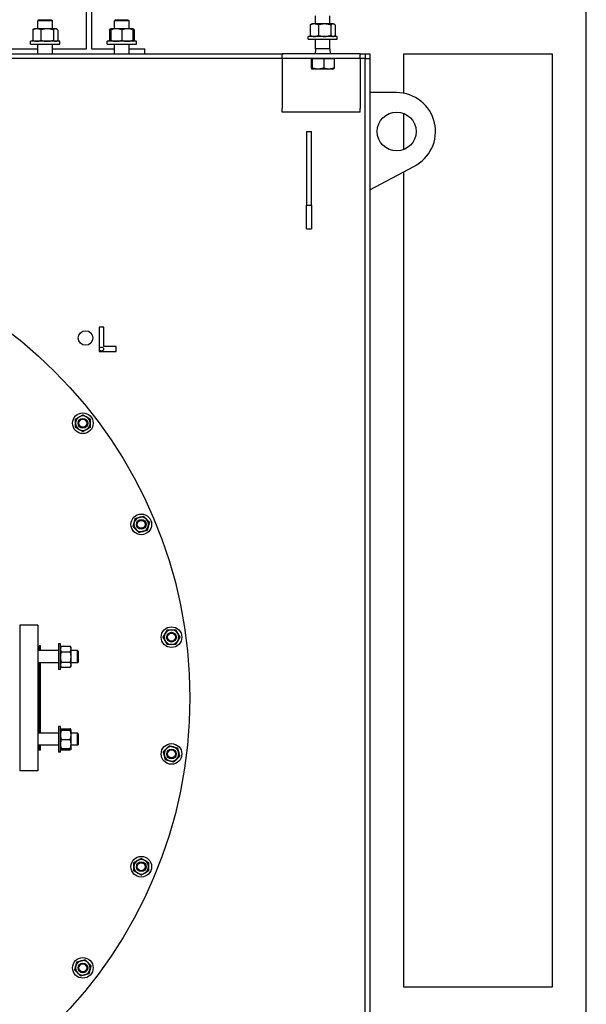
# Model space of a CAD drawing. Header units: inches. Extents: x 24 to 1128, y -74 to 748.
# Tile 70 of 256: x 324 to 353, y 202 to 252. Entities that reach past the tile are written whole.
import ezdxf

# ---------------------------------------------------------------- set-up
doc = ezdxf.new("R2010")
doc.units = ezdxf.units.IN
doc.header["$LTSCALE"] = 32
doc.header["$MEASUREMENT"] = 0
doc.layers.add('Visible (ANSI)', color=7, linetype='Continuous', lineweight=30)

msp = doc.modelspace()

# ---------------------------------------------------------------- linework, layer by layer
at = {"layer": 'Visible (ANSI)'}
for p, q in [((352.96614, 154.93966), (352.96614, 308.80516)), ((327.27864, 250.86766), (327.27864, 253.61766)), ((327.52864, 253.61766), (327.52864, 250.86766)), ((324.83999, 252.36766), (324.77864, 252.30816)), ((324.77864, 251.89926), (324.77864, 252.30816)), ((325.52864, 252.30816), (324.77864, 252.30816)), ((324.83999, 252.36766), (325.4673, 252.36766)), ((325.4673, 252.36766), (325.52864, 252.30816)), ((325.52864, 251.89926), (325.52864, 252.30816)), ((328.77749, 252.36766), (328.71614, 252.30816)), ((328.71614, 251.89926), (328.71614, 252.30816)), ((329.46614, 252.30816), (328.71614, 252.30816)), ((328.77749, 252.36766), (329.4048, 252.36766)), ((329.4048, 252.36766), (329.46614, 252.30816)), ((329.46614, 251.89926), (329.46614, 252.30816)), ((338.85064, 252.14926), (338.81515, 252.12877)), ((338.98326, 252.14926), (338.85064, 252.14926)), ((339.51237, 252.14926), (338.98326, 252.14926)), ((339.03814, 252.14926), (339.03814, 252.55816)), ((339.94226, 252.14926), (339.51237, 252.14926)), ((339.78814, 252.14926), (339.78814, 252.55816)), ((339.97564, 252.14926), (339.94226, 252.14926)), ((339.97564, 252.14926), (340.01114, 252.12877)), ((324.51431, 251.84902), (324.51431, 251.3085)), ((324.59114, 251.89926), (324.55565, 251.87877)), ((324.72376, 251.89926), (324.59114, 251.89926)), ((325.25287, 251.89926), (324.72376, 251.89926)), ((324.93321, 251.84902), (324.93321, 251.3085)), ((325.68276, 251.89926), (325.25287, 251.89926)), ((325.57254, 251.84902), (325.57254, 251.3085)), ((325.71614, 251.89926), (325.68276, 251.89926)), ((325.71614, 251.89926), (325.75164, 251.87877)), ((325.79298, 251.84902), (325.79298, 251.3085)), ((328.45181, 251.84902), (328.45181, 251.3085)), ((328.52864, 251.89926), (328.49315, 251.87877)), ((328.80989, 251.89926), (328.52864, 251.89926)), ((328.52864, 251.84902), (328.52864, 251.3085)), ((329.37239, 251.89926), (328.80989, 251.89926)), ((329.09114, 251.84902), (329.09114, 251.3085)), ((329.65364, 251.89926), (329.37239, 251.89926)), ((329.65364, 251.89926), (329.68914, 251.87877)), ((329.65364, 251.84902), (329.65364, 251.3085)), ((329.73048, 251.84902), (329.73048, 251.3085)), ((338.77381, 252.09902), (338.77381, 251.5585)), ((339.19271, 252.09902), (339.19271, 251.5585)), ((339.83204, 252.09902), (339.83204, 251.5585)), ((340.05248, 252.09902), (340.05248, 251.5585)), ((324.40364, 251.11766), (324.40364, 251.25826)), ((325.90364, 251.25826), (324.40364, 251.25826)), ((324.40364, 251.11766), (325.90364, 251.11766)), ((324.59114, 251.25826), (324.55565, 251.27875)), ((324.77864, 250.61766), (324.77864, 251.11766)), ((325.52864, 250.61766), (325.52864, 251.11766)), ((325.71614, 251.25826), (325.75164, 251.27875)), ((325.90364, 251.11766), (325.90364, 251.25826)), ((328.34114, 251.11766), (328.34114, 251.25826)), ((329.84114, 251.25826), (328.34114, 251.25826)), ((328.34114, 251.11766), (329.84114, 251.11766)), ((328.52864, 251.25826), (328.49315, 251.27875)), ((328.71614, 250.61766), (328.71614, 251.11766)), ((329.46614, 250.61766), (329.46614, 251.11766)), ((329.65364, 251.25826), (329.68914, 251.27875)), ((329.84114, 251.11766), (329.84114, 251.25826)), ((338.66314, 251.36766), (338.66314, 251.50826)), ((340.16314, 251.50826), (338.66314, 251.50826)), ((338.66314, 251.36766), (340.16314, 251.36766)), ((338.85064, 251.50826), (338.81515, 251.52875)), ((339.03814, 250.86766), (339.03814, 251.36766)), ((339.78814, 250.86766), (339.78814, 251.36766)), ((339.97564, 251.50826), (340.01114, 251.52875)), ((340.16314, 251.36766), (340.16314, 251.50826)), ((302.84114, 250.61766), (337.34114, 250.61766)), ((321.52864, 250.86766), (324.77864, 250.86766)), ((325.52864, 250.86766), (327.27864, 250.86766)), ((327.52864, 250.86766), (328.71614, 250.86766)), ((329.46614, 250.86766), (330.27864, 250.86766)), ((330.27864, 250.61766), (330.27864, 250.86766)), ((341.34114, 250.61766), (337.34114, 250.61766)), ((337.34114, 250.61766), (337.34114, 250.55766)), ((339.03814, 250.86766), (339.02914, 250.61766)), ((339.78814, 250.86766), (339.03814, 250.86766)), ((339.78814, 250.86766), (339.79714, 250.61766)), ((341.34114, 250.61766), (341.59114, 250.61766)), ((341.34114, 250.61766), (341.34114, 250.55766)), ((341.59114, 250.61766), (341.84114, 250.61766)), ((341.59114, 250.61766), (341.59114, 250.36766)), ((341.84114, 250.61766), (341.84114, 250.36766)), ((343.59114, 250.61766), (351.21614, 250.61766)), ((343.59114, 248.58219), (343.59114, 250.61766)), ((351.21614, 250.61766), (351.21614, 202.61766)), ((337.34114, 250.36766), (302.84114, 250.36766)), ((337.34114, 250.36766), (337.34114, 250.55766)), ((341.34114, 250.36766), (337.34114, 250.36766)), ((337.34114, 250.36766), (337.34114, 249.98766)), ((338.82435, 250.36766), (338.85281, 250.36766)), ((338.82435, 250.36766), (338.82435, 249.8939)), ((338.85064, 250.36766), (338.85064, 250.36766)), ((338.85281, 250.36766), (338.88127, 250.36766)), ((338.88127, 250.36766), (339.17567, 250.36766)), ((338.88127, 250.36766), (338.88127, 249.8939)), ((339.17567, 250.36766), (339.47007, 250.36766)), ((339.47007, 250.36766), (339.47007, 249.8939)), ((339.47007, 250.36766), (339.73601, 250.36766)), ((339.73601, 250.36766), (340.00194, 250.36766)), ((339.97564, 250.36766), (339.97564, 250.36766)), ((340.00194, 250.36766), (340.00194, 249.8939)), ((341.34114, 250.36766), (341.34114, 250.55766)), ((341.59114, 250.36766), (341.34114, 250.36766)), ((341.34114, 250.36766), (341.34114, 249.98766)), ((341.59114, 184.86766), (341.59114, 250.36766)), ((341.59114, 250.36766), (341.84114, 250.36766)), ((341.84114, 250.36766), (341.84114, 184.86766)), ((337.34114, 249.98766), (337.34114, 247.80766)), ((338.85064, 249.84366), (338.84847, 249.84491)), ((338.85064, 249.84366), (338.85281, 249.84366)), ((338.85281, 249.84366), (339.17567, 249.84366)), ((339.17567, 249.84366), (339.73601, 249.84366)), ((339.73601, 249.84366), (339.97564, 249.84366)), ((339.97564, 249.84366), (339.97782, 249.84491)), ((341.34114, 249.98766), (341.34114, 247.80766)), ((343.21614, 248.61766), (341.84114, 248.61766)), ((337.34114, 247.61766), (337.34114, 247.80766)), ((341.34114, 247.61766), (337.34114, 247.61766)), ((341.34114, 247.61766), (341.34114, 247.80766)), ((343.59114, 245.69064), (343.59114, 247.54469)), ((338.59114, 246.61766), (338.84114, 246.61766)), ((338.59114, 246.61766), (338.59114, 242.82453)), ((338.84114, 242.82453), (338.84114, 246.61766)), ((341.84114, 243.61766), (344.10197, 244.82453)), ((343.59114, 202.61766), (343.59114, 244.55185)), ((338.59114, 242.82453), (338.84114, 242.82453)), ((338.59114, 241.61766), (338.59114, 242.82453)), ((338.84114, 242.82453), (338.84114, 241.61766)), ((338.59114, 241.61766), (338.84114, 241.61766)), ((328.17332, 236.55852), (327.92332, 236.55852)), ((327.92332, 236.55852), (327.92332, 235.30852)), ((328.17332, 235.55852), (328.17332, 236.55852)), ((328.79832, 235.55852), (328.17332, 235.55852)), ((328.79832, 235.30852), (328.79832, 235.55852)), ((327.92332, 235.30852), (328.79832, 235.30852)), ((324.78114, 221.24266), (323.84114, 221.24266)), ((323.84114, 221.24266), (323.84114, 213.74266)), ((324.78114, 221.24266), (324.78114, 213.74266)), ((325.93494, 220.27023), (325.84114, 220.27023)), ((325.84114, 220.27023), (325.84114, 218.95773)), ((325.93494, 218.95773), (325.93494, 220.27023)), ((324.84114, 219.99266), (324.78114, 219.99266)), ((325.84114, 219.92648), (324.78114, 219.92648)), ((324.90364, 220.18016), (324.84114, 220.18016)), ((324.84114, 220.18016), (324.84114, 219.92648)), ((324.90364, 219.92648), (324.90364, 220.18016)), ((325.93494, 220.08273), (325.97083, 220.1449)), ((325.97681, 220.15492), (326.44008, 220.15492)), ((325.97681, 219.86813), (326.44008, 219.86813)), ((326.48194, 220.08273), (326.44605, 220.1449)), ((326.48194, 220.01152), (326.48194, 220.08273)), ((326.48194, 219.59766), (326.48194, 220.01152)), ((326.80984, 219.92648), (326.48194, 219.92648)), ((326.84114, 219.89518), (326.80984, 219.92648)), ((326.80984, 219.30148), (326.80984, 219.92648)), ((326.84114, 219.89518), (326.84114, 219.33278)), ((325.84114, 219.30148), (324.78114, 219.30148)), ((324.84114, 219.30148), (324.84114, 215.68384)), ((324.90364, 215.68384), (324.90364, 219.30148)), ((325.97681, 219.32719), (326.44008, 219.32719)), ((326.48194, 219.20012), (326.48194, 219.59766)), ((326.80984, 219.30148), (326.48194, 219.30148)), ((326.84114, 219.33278), (326.80984, 219.30148)), ((325.93494, 218.95773), (325.84114, 218.95773)), ((325.93494, 219.14523), (325.97083, 219.08307)), ((325.97681, 219.07305), (326.44008, 219.07305)), ((326.48194, 219.14523), (326.44605, 219.08307)), ((326.48194, 219.14523), (326.48194, 219.20012)), ((325.84114, 215.68384), (324.78114, 215.68384)), ((325.93494, 216.02759), (325.84114, 216.02759)), ((325.84114, 216.02759), (325.84114, 214.71509)), ((325.93494, 214.71509), (325.93494, 216.02759)), ((325.93494, 215.84009), (325.93511, 215.84038)), ((325.93511, 215.84038), (325.97083, 215.90226)), ((325.97681, 215.91228), (326.44008, 215.91228)), ((325.97681, 215.84923), (326.44008, 215.84923)), ((325.97681, 215.83038), (326.44008, 215.83038)), ((326.48178, 215.84038), (326.44605, 215.90226)), ((326.48194, 215.84009), (326.48178, 215.84038)), ((326.48194, 215.83981), (326.48194, 215.84009)), ((326.48194, 215.59144), (326.48194, 215.83981)), ((326.80984, 215.68384), (326.48194, 215.68384)), ((326.84114, 215.65254), (326.80984, 215.68384)), ((326.80984, 215.05884), (326.80984, 215.68384)), ((325.97681, 215.35249), (326.44008, 215.35249)), ((326.48194, 215.12297), (326.48194, 215.59144)), ((326.84114, 215.65254), (326.84114, 215.09014)), ((325.84114, 215.05884), (324.78114, 215.05884)), ((324.84114, 214.99266), (324.78114, 214.99266)), ((324.84114, 215.05884), (324.84114, 214.80516)), ((324.90364, 214.80516), (324.84114, 214.80516)), ((324.90364, 214.80516), (324.90364, 215.05884)), ((325.93494, 214.71509), (325.84114, 214.71509)), ((325.93494, 214.90259), (325.93511, 214.90231)), ((325.93511, 214.90231), (325.97083, 214.84043)), ((325.97681, 214.89345), (326.44008, 214.89345)), ((325.97681, 214.83041), (326.44008, 214.83041)), ((326.48178, 214.90231), (326.44605, 214.84043)), ((326.48194, 214.90259), (326.48178, 214.90231)), ((326.48194, 214.90259), (326.48194, 215.12297)), ((326.80984, 215.05884), (326.48194, 215.05884)), ((326.84114, 215.09014), (326.80984, 215.05884)), ((324.78114, 213.74266), (323.84114, 213.74266)), ((351.21614, 202.61766), (343.59114, 202.61766))]:
    msp.add_line(p, q, dxfattribs=at)
for centre, radius in [((343.21614, 246.61766), 1), ((308.84114, 217.49266), 23.75), ((327.22592, 236.00244), 0.375), ((328.04832, 235.43352), 0.105), ((327.08827, 231.61918), 0.53125), ((327.08827, 231.61918), 0.25014), ((327.08827, 231.61918), 0.25), ((327.08827, 231.61918), 0.20281), ((330.09037, 226.41938), 0.53125), ((330.09037, 226.41938), 0.25014), ((330.09037, 226.41938), 0.25), ((330.09037, 226.41938), 0.20281), ((331.64438, 220.61977), 0.53125), ((331.64438, 220.61977), 0.25014), ((331.64438, 220.61977), 0.25), ((331.64438, 220.61977), 0.20281), ((331.64438, 214.61556), 0.53125), ((331.64438, 214.61556), 0.25014), ((331.64438, 214.61556), 0.25), ((331.64438, 214.61556), 0.20281), ((330.09037, 208.81594), 0.53125), ((330.09037, 208.81594), 0.25014), ((330.09037, 208.81594), 0.25), ((330.09037, 208.81594), 0.20281), ((327.08827, 203.61615), 0.53125), ((327.08827, 203.61615), 0.25014), ((327.08827, 203.61615), 0.25), ((327.08827, 203.61615), 0.20281)]:
    msp.add_circle(centre, radius, dxfattribs=at)
for centre, radius, start, end in [((343.21614, 246.61766), 2, 296.289735, 90), ((327.08827, 231.61918), 0.375, 120, 180), ((327.08827, 231.61918), 0.375, 60, 120), ((327.08827, 231.61918), 0.375, 0, 60), ((327.08827, 231.61918), 0.375, 180, 240), ((327.08827, 231.61918), 0.375, 300, 0), ((327.08827, 231.61918), 0.375, 240, 300), ((330.09037, 226.41938), 0.375, 165, 225), ((330.09037, 226.41938), 0.375, 105, 165), ((330.09037, 226.41938), 0.375, 45, 105), ((330.09037, 226.41938), 0.375, 285, 345), ((330.09037, 226.41938), 0.375, 345, 45), ((330.09037, 226.41938), 0.375, 225, 285), ((331.64438, 220.61977), 0.375, 150, 210), ((331.64438, 220.61977), 0.375, 90, 150), ((331.64438, 220.61977), 0.375, 30, 90), ((331.64438, 220.61977), 0.375, 330, 30), ((331.64438, 220.61977), 0.375, 210, 270), ((331.64438, 220.61977), 0.375, 270, 330), ((331.64438, 214.61556), 0.375, 135, 195), ((331.64438, 214.61556), 0.375, 75, 135), ((331.64438, 214.61556), 0.375, 15, 75), ((331.64438, 214.61556), 0.375, 315, 15), ((331.64438, 214.61556), 0.375, 195, 255), ((331.64438, 214.61556), 0.375, 255, 315), ((330.09037, 208.81594), 0.375, 120, 180), ((330.09037, 208.81594), 0.375, 60, 120), ((330.09037, 208.81594), 0.375, 0, 60), ((330.09037, 208.81594), 0.375, 180, 240), ((330.09037, 208.81594), 0.375, 300, 0), ((330.09037, 208.81594), 0.375, 240, 300), ((327.08827, 203.61615), 0.375, 165, 225), ((327.08827, 203.61615), 0.375, 105, 165), ((327.08827, 203.61615), 0.375, 45, 105), ((327.08827, 203.61615), 0.375, 285, 345), ((327.08827, 203.61615), 0.375, 345, 45), ((327.08827, 203.61615), 0.375, 225, 285)]:
    msp.add_arc(centre, radius, start, end, dxfattribs=at)
for points, weights in [([(338.98326, 252.14926), (338.88605, 252.14926), (338.77381, 252.09902)], [1, 1.0379548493, 1]), ([(338.77381, 252.09902), (338.79534, 252.11733), (338.81515, 252.12877)], [1, 1.01350529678, 1.01739954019]), ([(339.19271, 252.09902), (339.08047, 252.14926), (338.98326, 252.14926)], [1, 1.0379548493, 1]), ([(339.51237, 252.14926), (339.36402, 252.14926), (339.19271, 252.09902)], [1, 1.0379548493, 1]), ([(339.83204, 252.09902), (339.66073, 252.14926), (339.51237, 252.14926)], [1, 1.0379548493, 1]), ([(339.94226, 252.14926), (339.89111, 252.14926), (339.83204, 252.09902)], [1, 1.0379548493, 1]), ([(340.05248, 252.09902), (339.99341, 252.14926), (339.94226, 252.14926)], [1, 1.0379548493, 1]), ([(324.72376, 251.89926), (324.62655, 251.89926), (324.51431, 251.84902)], [1, 1.0379548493, 1]), ([(324.51431, 251.84902), (324.53584, 251.86733), (324.55565, 251.87877)], [1, 1.01350529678, 1.01739954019]), ([(324.93321, 251.84902), (324.82097, 251.89926), (324.72376, 251.89926)], [1, 1.0379548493, 1]), ([(325.25287, 251.89926), (325.10452, 251.89926), (324.93321, 251.84902)], [1, 1.0379548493, 1]), ([(325.57254, 251.84902), (325.40123, 251.89926), (325.25287, 251.89926)], [1, 1.0379548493, 1]), ([(325.68276, 251.89926), (325.63161, 251.89926), (325.57254, 251.84902)], [1, 1.0379548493, 1]), ([(325.79298, 251.84902), (325.73391, 251.89926), (325.68276, 251.89926)], [1, 1.0379548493, 1]), ([(328.45181, 251.84902), (328.47334, 251.86733), (328.49315, 251.87877)], [1, 1.01350529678, 1.01739954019]), ([(328.52864, 251.87824), (328.49179, 251.86692), (328.45181, 251.84902)], [1.0172152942, 1.01319463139, 1]), ([(328.52864, 251.84902), (328.52864, 251.89926), (328.52864, 251.89926)], [1, 1.0379548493, 1]), ([(328.80989, 251.89926), (328.67937, 251.89926), (328.52864, 251.84902)], [1, 1.0379548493, 1]), ([(329.09114, 251.84902), (328.94042, 251.89926), (328.80989, 251.89926)], [1, 1.0379548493, 1]), ([(329.37239, 251.89926), (329.24187, 251.89926), (329.09114, 251.84902)], [1, 1.0379548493, 1]), ([(329.65364, 251.84902), (329.50292, 251.89926), (329.37239, 251.89926)], [1, 1.0379548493, 1]), ([(329.65364, 251.89926), (329.65364, 251.89926), (329.65364, 251.84902)], [1, 1.0379548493, 1]), ([(329.73048, 251.84902), (329.68959, 251.8838), (329.65364, 251.89433)], [1, 1.02596975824, 1.01640106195]), ([(324.55565, 251.27875), (324.53584, 251.2902), (324.51431, 251.3085)], [1.01739954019, 1.01350529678, 1]), ([(324.51431, 251.3085), (324.62655, 251.25826), (324.72376, 251.25826)], [1, 1.0379548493, 1]), ([(324.72376, 251.25826), (324.82097, 251.25826), (324.93321, 251.3085)], [1, 1.0379548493, 1]), ([(324.93321, 251.3085), (325.10452, 251.25826), (325.25287, 251.25826)], [1, 1.0379548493, 1]), ([(325.25287, 251.25826), (325.40123, 251.25826), (325.57254, 251.3085)], [1, 1.0379548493, 1]), ([(325.57254, 251.3085), (325.63161, 251.25826), (325.68276, 251.25826)], [1, 1.0379548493, 1]), ([(325.68276, 251.25826), (325.73391, 251.25826), (325.79298, 251.3085)], [1, 1.0379548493, 1]), ([(328.49315, 251.27875), (328.47334, 251.2902), (328.45181, 251.3085)], [1.01739954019, 1.01350529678, 1]), ([(328.45181, 251.3085), (328.49179, 251.29061), (328.52864, 251.27928)], [1, 1.01319463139, 1.0172152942]), ([(328.52864, 251.25826), (328.52864, 251.25826), (328.52864, 251.3085)], [1, 1.0379548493, 1]), ([(328.52864, 251.3085), (328.67937, 251.25826), (328.80989, 251.25826)], [1, 1.0379548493, 1]), ([(328.80989, 251.25826), (328.94042, 251.25826), (329.09114, 251.3085)], [1, 1.0379548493, 1]), ([(329.09114, 251.3085), (329.24187, 251.25826), (329.37239, 251.25826)], [1, 1.0379548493, 1]), ([(329.37239, 251.25826), (329.50292, 251.25826), (329.65364, 251.3085)], [1, 1.0379548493, 1]), ([(329.65364, 251.3085), (329.65364, 251.25826), (329.65364, 251.25826)], [1, 1.0379548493, 1]), ([(329.65364, 251.26319), (329.68959, 251.27373), (329.73048, 251.3085)], [1.01640106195, 1.02596975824, 1]), ([(338.81515, 251.52875), (338.79534, 251.5402), (338.77381, 251.5585)], [1.01739954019, 1.01350529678, 1]), ([(338.77381, 251.5585), (338.88605, 251.50826), (338.98326, 251.50826)], [1, 1.0379548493, 1]), ([(338.98326, 251.50826), (339.08047, 251.50826), (339.19271, 251.5585)], [1, 1.0379548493, 1]), ([(339.19271, 251.5585), (339.36402, 251.50826), (339.51237, 251.50826)], [1, 1.0379548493, 1]), ([(339.51237, 251.50826), (339.66073, 251.50826), (339.83204, 251.5585)], [1, 1.0379548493, 1]), ([(339.83204, 251.5585), (339.89111, 251.50826), (339.94226, 251.50826)], [1, 1.0379548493, 1]), ([(339.94226, 251.50826), (339.99341, 251.50826), (340.05248, 251.5585)], [1, 1.0379548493, 1]), ([(338.82435, 249.8939), (338.8396, 249.84366), (338.85281, 249.84366)], [1, 1.0379548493, 1]), ([(338.85281, 249.84366), (338.86602, 249.84366), (338.88127, 249.8939)], [1, 1.0379548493, 1]), ([(338.88127, 249.8939), (339.03904, 249.84366), (339.17567, 249.84366)], [1, 1.0379548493, 1]), ([(339.17567, 249.84366), (339.3123, 249.84366), (339.47007, 249.8939)], [1, 1.0379548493, 1]), ([(339.47007, 249.8939), (339.61259, 249.84366), (339.73601, 249.84366)], [1, 1.0379548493, 1]), ([(339.73601, 249.84366), (339.85943, 249.84366), (340.00194, 249.8939)], [1, 1.0379548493, 1]), ([(340.00194, 249.8939), (339.98904, 249.85139), (339.97782, 249.84491)], [1, 1.03192670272, 1.01014146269]), ([(326.71327, 231.83568), (326.81375, 231.8937), (326.90077, 231.94394)], [1, 1.0379548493, 1]), ([(326.90077, 231.94394), (326.98779, 231.99418), (327.08827, 232.05219)], [1, 1.0379548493, 1]), ([(327.08827, 232.05219), (327.18875, 231.99418), (327.27577, 231.94394)], [1, 1.0379548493, 1]), ([(327.27577, 231.94394), (327.36279, 231.8937), (327.46327, 231.83568)], [1, 1.0379548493, 1]), ([(326.71327, 231.61918), (326.71327, 231.71966), (326.71327, 231.83568)], [1, 1.0379548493, 1]), ([(326.71327, 231.40267), (326.71327, 231.5187), (326.71327, 231.61918)], [1, 1.0379548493, 1]), ([(326.90077, 231.29442), (326.81375, 231.34466), (326.71327, 231.40267)], [1, 1.0379548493, 1]), ([(327.46327, 231.40267), (327.36279, 231.34466), (327.27577, 231.29442)], [1, 1.0379548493, 1]), ([(327.46327, 231.83568), (327.46327, 231.71966), (327.46327, 231.61918)], [1, 1.0379548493, 1]), ([(327.46327, 231.61918), (327.46327, 231.5187), (327.46327, 231.40267)], [1, 1.0379548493, 1]), ([(327.08827, 231.18616), (326.98779, 231.24418), (326.90077, 231.29442)], [1, 1.0379548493, 1]), ([(327.27577, 231.29442), (327.18875, 231.24418), (327.08827, 231.18616)], [1, 1.0379548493, 1]), ([(329.99332, 226.7816), (330.09037, 226.80761), (330.20245, 226.83764)], [1, 1.0379548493, 1]), ([(330.20245, 226.83764), (330.28449, 226.7556), (330.35554, 226.68455)], [1, 1.0379548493, 1]), ([(329.67212, 226.30731), (329.70215, 226.41938), (329.72815, 226.51644)], [1, 1.0379548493, 1]), ([(329.82521, 226.15422), (329.75416, 226.22527), (329.67212, 226.30731)], [1, 1.0379548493, 1]), ([(329.72815, 226.51644), (329.75416, 226.6135), (329.78419, 226.72557)], [1, 1.0379548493, 1]), ([(329.78419, 226.72557), (329.89626, 226.7556), (329.99332, 226.7816)], [1, 1.0379548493, 1]), ([(330.35554, 226.68455), (330.42659, 226.6135), (330.50863, 226.53145)], [1, 1.0379548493, 1]), ([(330.4526, 226.32233), (330.42659, 226.22527), (330.39656, 226.1132)], [1, 1.0379548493, 1]), ([(330.50863, 226.53145), (330.4786, 226.41938), (330.4526, 226.32233)], [1, 1.0379548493, 1]), ([(329.9783, 226.00112), (329.89626, 226.08317), (329.82521, 226.15422)], [1, 1.0379548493, 1]), ([(330.18743, 226.05716), (330.09037, 226.03115), (329.9783, 226.00112)], [1, 1.0379548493, 1]), ([(330.39656, 226.1132), (330.28449, 226.08317), (330.18743, 226.05716)], [1, 1.0379548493, 1]), ([(331.21136, 220.61977), (331.26938, 220.72025), (331.31962, 220.80727)], [1, 1.0379548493, 1]), ([(331.31962, 220.80727), (331.36986, 220.89429), (331.42787, 220.99477)], [1, 1.0379548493, 1]), ([(331.42787, 220.99477), (331.5439, 220.99477), (331.64438, 220.99477)], [1, 1.0379548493, 1]), ([(331.64438, 220.99477), (331.74486, 220.99477), (331.86088, 220.99477)], [1, 1.0379548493, 1]), ([(331.86088, 220.99477), (331.9189, 220.89429), (331.96914, 220.80727)], [1, 1.0379548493, 1]), ([(331.96914, 220.80727), (332.01938, 220.72025), (332.07739, 220.61977)], [1, 1.0379548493, 1]), ([(331.31962, 220.43227), (331.26938, 220.51929), (331.21136, 220.61977)], [1, 1.0379548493, 1]), ([(331.42787, 220.24477), (331.36986, 220.34525), (331.31962, 220.43227)], [1, 1.0379548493, 1]), ([(331.64438, 220.24477), (331.5439, 220.24477), (331.42787, 220.24477)], [1, 1.0379548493, 1]), ([(331.86088, 220.24477), (331.74486, 220.24477), (331.64438, 220.24477)], [1, 1.0379548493, 1]), ([(331.96914, 220.43227), (331.9189, 220.34525), (331.86088, 220.24477)], [1, 1.0379548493, 1]), ([(332.07739, 220.61977), (332.01938, 220.51929), (331.96914, 220.43227)], [1, 1.0379548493, 1]), ([(325.97681, 220.15492), (325.93494, 220.07808), (325.93494, 220.01152)], [1, 1.0379548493, 1]), ([(325.93494, 220.01152), (325.93494, 219.94497), (325.97681, 219.86813)], [1, 1.0379548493, 1]), ([(325.97681, 219.86813), (325.93494, 219.72318), (325.93494, 219.59766)], [1, 1.0379548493, 1]), ([(325.97083, 220.1449), (325.9737, 220.14986), (325.97681, 220.15492)], [1.0050587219, 1.00272500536, 1]), ([(326.48194, 220.01152), (326.48194, 220.07808), (326.44008, 220.15492)], [1, 1.0379548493, 1]), ([(326.44008, 220.15492), (326.44319, 220.14986), (326.44605, 220.1449)], [1, 1.00272500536, 1.0050587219]), ([(326.44008, 219.86813), (326.48194, 219.94497), (326.48194, 220.01152)], [1, 1.0379548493, 1]), ([(326.48194, 219.59766), (326.48194, 219.72318), (326.44008, 219.86813)], [1, 1.0379548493, 1]), ([(325.93494, 219.59766), (325.93494, 219.47213), (325.97681, 219.32719)], [1, 1.0379548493, 1]), ([(325.97681, 219.32719), (325.93494, 219.25909), (325.93494, 219.20012)], [1, 1.0379548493, 1]), ([(326.44008, 219.32719), (326.48194, 219.47213), (326.48194, 219.59766)], [1, 1.0379548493, 1]), ([(326.48194, 219.20012), (326.48194, 219.25909), (326.44008, 219.32719)], [1, 1.0379548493, 1]), ([(325.93494, 219.20012), (325.93494, 219.14114), (325.97681, 219.07305)], [1, 1.0379548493, 1]), ([(326.44008, 219.07305), (326.48194, 219.14114), (326.48194, 219.20012)], [1, 1.0379548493, 1]), ([(325.97681, 215.84923), (325.93494, 215.84418), (325.93494, 215.83981)], [1, 1.0379548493, 1]), ([(325.93494, 215.83981), (325.93494, 215.83543), (325.97681, 215.83038)], [1, 1.0379548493, 1]), ([(325.97681, 215.83038), (325.93494, 215.70233), (325.93494, 215.59144)], [1, 1.0379548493, 1]), ([(325.97681, 215.91228), (325.95752, 215.87687), (325.9473, 215.8448)], [1, 1.01713989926, 1.01879950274]), ([(325.97083, 215.90226), (325.9737, 215.90722), (325.97681, 215.91228)], [1.0050587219, 1.00272500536, 1]), ([(326.44008, 215.91228), (326.44319, 215.90722), (326.44605, 215.90226)], [1, 1.00272500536, 1.0050587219]), ([(326.46958, 215.8448), (326.45937, 215.87687), (326.44008, 215.91228)], [1.01879950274, 1.01713989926, 1]), ([(326.48194, 215.83981), (326.48194, 215.84418), (326.44008, 215.84923)], [1, 1.0379548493, 1]), ([(326.44008, 215.83038), (326.48194, 215.83543), (326.48194, 215.83981)], [1, 1.0379548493, 1]), ([(326.48194, 215.59144), (326.48194, 215.70233), (326.44008, 215.83038)], [1, 1.0379548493, 1]), ([(325.93494, 215.59144), (325.93494, 215.48054), (325.97681, 215.35249)], [1, 1.0379548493, 1]), ([(325.97681, 215.35249), (325.93494, 215.22949), (325.93494, 215.12297)], [1, 1.0379548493, 1]), ([(326.44008, 215.35249), (326.48194, 215.48054), (326.48194, 215.59144)], [1, 1.0379548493, 1]), ([(326.48194, 215.12297), (326.48194, 215.22949), (326.44008, 215.35249)], [1, 1.0379548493, 1]), ([(325.93494, 215.12297), (325.93494, 215.01645), (325.97681, 214.89345)], [1, 1.0379548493, 1]), ([(325.97681, 214.89345), (325.93748, 214.8982), (325.93511, 214.90231)], [1, 1.03557200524, 1.00446649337]), ([(325.94449, 214.8985), (325.95474, 214.86631), (325.97681, 214.83041)], [1.01895290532, 1.01965956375, 1]), ([(326.44008, 214.89345), (326.48194, 215.01645), (326.48194, 215.12297)], [1, 1.0379548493, 1]), ([(326.48178, 214.90231), (326.47941, 214.8982), (326.44008, 214.89345)], [1.00446649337, 1.03557200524, 1]), ([(326.44008, 214.83041), (326.46215, 214.86631), (326.4724, 214.8985)], [1, 1.01965956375, 1.01895290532]), ([(331.22612, 214.72763), (331.30816, 214.80968), (331.37921, 214.88073)], [1, 1.0379548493, 1]), ([(331.28215, 214.5185), (331.25615, 214.61556), (331.22612, 214.72763)], [1, 1.0379548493, 1]), ([(331.37921, 214.88073), (331.45026, 214.95178), (331.5323, 215.03382)], [1, 1.0379548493, 1]), ([(331.5323, 215.03382), (331.64438, 215.00379), (331.74143, 214.97778)], [1, 1.0379548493, 1]), ([(331.74143, 214.97778), (331.83849, 214.95178), (331.95056, 214.92175)], [1, 1.0379548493, 1]), ([(331.95056, 214.92175), (331.98059, 214.80968), (332.0066, 214.71262)], [1, 1.0379548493, 1]), ([(332.0066, 214.71262), (332.0326, 214.61556), (332.06263, 214.50349)], [1, 1.0379548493, 1]), ([(331.33819, 214.30938), (331.30816, 214.42145), (331.28215, 214.5185)], [1, 1.0379548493, 1]), ([(331.54732, 214.25334), (331.45026, 214.27935), (331.33819, 214.30938)], [1, 1.0379548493, 1]), ([(331.75645, 214.1973), (331.64438, 214.22733), (331.54732, 214.25334)], [1, 1.0379548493, 1]), ([(331.90954, 214.3504), (331.83849, 214.27935), (331.75645, 214.1973)], [1, 1.0379548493, 1]), ([(332.06263, 214.50349), (331.98059, 214.42145), (331.90954, 214.3504)], [1, 1.0379548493, 1]), ([(329.71537, 209.03245), (329.81585, 209.09046), (329.90287, 209.1407)], [1, 1.0379548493, 1]), ([(329.90287, 209.1407), (329.98989, 209.19094), (330.09037, 209.24896)], [1, 1.0379548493, 1]), ([(330.09037, 209.24896), (330.19085, 209.19094), (330.27787, 209.1407)], [1, 1.0379548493, 1]), ([(330.27787, 209.1407), (330.36489, 209.09046), (330.46537, 209.03245)], [1, 1.0379548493, 1]), ([(329.71537, 208.81594), (329.71537, 208.91643), (329.71537, 209.03245)], [1, 1.0379548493, 1]), ([(329.71537, 208.59944), (329.71537, 208.71546), (329.71537, 208.81594)], [1, 1.0379548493, 1]), ([(329.90287, 208.49119), (329.81585, 208.54143), (329.71537, 208.59944)], [1, 1.0379548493, 1]), ([(330.46537, 208.59944), (330.36489, 208.54143), (330.27787, 208.49119)], [1, 1.0379548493, 1]), ([(330.46537, 209.03245), (330.46537, 208.91643), (330.46537, 208.81594)], [1, 1.0379548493, 1]), ([(330.46537, 208.81594), (330.46537, 208.71546), (330.46537, 208.59944)], [1, 1.0379548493, 1]), ([(330.09037, 208.38293), (329.98989, 208.44094), (329.90287, 208.49119)], [1, 1.0379548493, 1]), ([(330.27787, 208.49119), (330.19085, 208.44094), (330.09037, 208.38293)], [1, 1.0379548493, 1]), ([(326.99121, 203.97837), (327.08827, 204.00438), (327.20034, 204.03441)], [1, 1.0379548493, 1]), ([(327.20034, 204.03441), (327.28239, 203.95237), (327.35344, 203.88132)], [1, 1.0379548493, 1]), ([(326.67001, 203.50408), (326.70004, 203.61615), (326.72605, 203.71321)], [1, 1.0379548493, 1]), ([(326.72605, 203.71321), (326.75206, 203.81027), (326.78209, 203.92234)], [1, 1.0379548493, 1]), ([(326.78209, 203.92234), (326.89416, 203.95237), (326.99121, 203.97837)], [1, 1.0379548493, 1]), ([(327.35344, 203.88132), (327.42449, 203.81027), (327.50653, 203.72822)], [1, 1.0379548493, 1]), ([(327.45049, 203.51909), (327.42449, 203.42204), (327.39446, 203.30996)], [1, 1.0379548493, 1]), ([(327.50653, 203.72822), (327.4765, 203.61615), (327.45049, 203.51909)], [1, 1.0379548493, 1]), ([(326.82311, 203.35099), (326.75206, 203.42204), (326.67001, 203.50408)], [1, 1.0379548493, 1]), ([(326.9762, 203.19789), (326.89416, 203.27994), (326.82311, 203.35099)], [1, 1.0379548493, 1]), ([(327.18533, 203.25393), (327.08827, 203.22792), (326.9762, 203.19789)], [1, 1.0379548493, 1]), ([(327.39446, 203.30996), (327.28239, 203.27994), (327.18533, 203.25393)], [1, 1.0379548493, 1])]:
    msp.add_rational_spline(points, weights, degree=2, dxfattribs=at)

doc.saveas('drawing.dxf')
